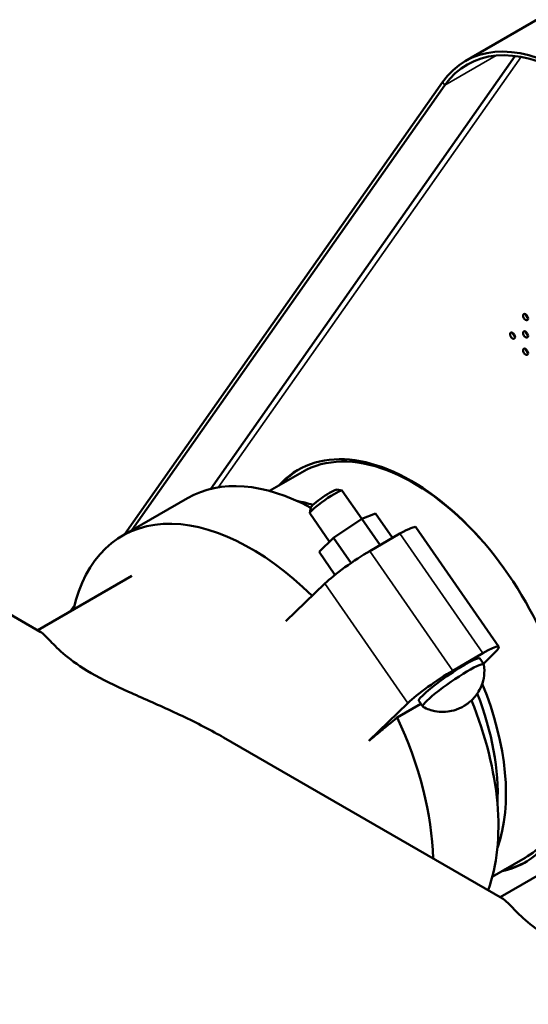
# Model space of a CAD drawing. Header units: millimetres. Extents: x 90 to 4401, y 90 to 14724.
# Tile 3 of 44: x 431 to 687, y 754 to 1251. Entities that reach past the tile are written whole.
import ezdxf

# ---------------------------------------------------------------- set-up
doc = ezdxf.new("R2010")
doc.units = ezdxf.units.MM
doc.header["$LTSCALE"] = 15
doc.layers.add('Etroit visible (ISO)', color=7, linetype='Continuous', lineweight=35)
doc.layers.add('Visible (ISO)', color=7, linetype='Continuous', lineweight=50)

msp = doc.modelspace()

# ---------------------------------------------------------------- linework, layer by layer
at = {"layer": 'Etroit visible (ISO)'}
for p, q in [((683.65, 1232.3), (530.84, 1014.9)), ((671.13, 1232.96), (645.25, 1218.02)), ((645.25, 1218.02), (644.03, 1219.54)), ((611.39, 1025.83), (610.57, 1025.35)), ((622.54, 991.53), (664.44, 931.14)), ((649.17, 922.32), (607.27, 982.71)), ((584.65, 966.36), (626.55, 905.97))]:
    msp.add_line(p, q, dxfattribs=at)
at = {"layer": 'Visible (ISO)'}
for p, q in [((1362.59, 1638.42), (655.49, 1230.17)), ((680.76, 1232.75), (527.11, 1014.15)), ((644.03, 1219.54), (483.4, 991.03)), ((487.26, 993.26), (645.25, 1218.02)), ((573.18, 1022.65), (556.64, 1013.11)), ((482.37, 990.43), (515.32, 1009.46)), ((590.54, 1013.74), (593.29, 1013.27)), ((603.24, 999.04), (593.42, 1013.19)), ((636.12, 1013.19), (635.88, 1013.05)), ((637.18, 1012.17), (637.4, 1012.3)), ((577.48, 1004.69), (576.97, 1001.94)), ((586.96, 987.42), (576.99, 1001.79)), ((603.3, 999.08), (610.24, 1001.66)), ((618.77, 989.35), (610.24, 1001.66)), ((589.02, 989.41), (603.3, 999.08)), ((612.54, 985.75), (603.3, 999.08)), ((630.5, 994.74), (672.4, 934.36)), ((607.27, 982.71), (622.54, 991.53)), ((581.69, 982.32), (589.02, 989.41)), ((597.84, 976.7), (589.02, 989.41)), ((589.73, 970.72), (581.69, 982.32)), ((487.25, 970.16), (439.72, 942.72)), ((395.29, 968.36), (440.92, 942.02)), ((584.65, 966.36), (565, 947.37)), ((458.22, 955.2), (456.08, 952.16)), ((664.44, 931.14), (649.17, 922.32)), ((670.11, 931.12), (664.66, 925.86)), ((664.87, 925.56), (662.89, 928.42)), ((626.55, 905.97), (606.89, 886.98)), ((633.1, 905.58), (621.11, 898.65)), ((634.06, 904.19), (632.08, 907.04)), ((533.52, 888.56), (674.26, 807.3)), ((720.41, 835.33), (673.06, 807.99)), ((685.68, 827.8), (669.14, 818.25))]:
    msp.add_line(p, q, dxfattribs=at)
for centre, major_axis, ratio, start_param, end_param in [((706.49, 1141.84), (-51, 88.33), 0.57735, 5.497787, 6.544985), ((706.49, 1141.84), (-50, 86.6), 0.57735, 5.497787, 6.544985), ((687.36, 1101.7), (0.88, -1.52), 0.57735, 4.082549, 5.342229), ((680.79, 1092.36), (0.88, -1.52), 0.57735, 4.082549, 5.342229), ((687.36, 1092.95), (0.88, -1.52), 0.57735, 4.082549, 5.342229), ((687.36, 1084.19), (0.88, -1.52), 0.57735, 4.082549, 5.342229), ((628.37, 924.61), (-57.25, 99.16), 0.57735, 4.164483, 6.470366), ((629.43, 925.23), (-56.25, 97.43), 0.57735, 5.055355, 6.283185), ((629.78, 925.43), (-57.25, 99.16), 0.57735, 0.012352, 0.187181), ((580.32, 896.87), (-65, 112.58), 0.57735, 5.528787, 6.283185), ((585.2, 1007.49), (-8.22, -5.7), 0.116412, 3.141593, 6.283185), ((584.07, 1009.12), (6.57, 4.56), 0.116412, 0.117479, 3.024113), ((596.51, 906.22), (56.25, -97.43), 0.57735, 2.583015, 2.68771), ((547.37, 877.85), (-65, 112.58), 0.57735, 5.156214, 6.845255), ((614.07, 983.34), (16.43, 11.4), 0.116412, 0, 0.950468), ((598.8, 974.53), (-16.43, -11.4), 0.116412, 4.09206, 5.662857), ((655.97, 922.96), (16.43, 11.4), 0.116412, 5.662857, 7.233653), ((647.48, 917.73), (-15.41, -10.69), 0.116412, 3.141593, 6.283185), ((649.47, 914.87), (-15.41, -10.69), 0.116412, 3.085272, 6.339506), ((640.69, 914.14), (16.43, 11.4), 0.116412, 0.950468, 2.521264), ((596.51, 906.22), (56.25, -97.43), 0.57735, 0.453883, 1.341671), ((594.42, 905.02), (54.77, -94.87), 0.57735, 0.72577, 1.306882), ((580.32, 896.87), (65, -112.58), 0.57735, 0.446051, 1.337302), ((547.37, 877.85), (65, -112.58), 0.57735, 0.810991, 1.425254), ((629.43, 925.23), (56.25, -97.43), 0.57735, 0, 0.379283), ((628.37, 924.61), (57.25, -99.16), 0.57735, 6.096004, 6.512373), ((629.78, 925.43), (57.25, -99.16), 0.57735, 6.096004, 6.270834)]:
    msp.add_ellipse(centre, major_axis=major_axis, ratio=ratio, start_param=start_param, end_param=end_param, dxfattribs=at)
for centre in [(685.94, 1100.89), (679.38, 1091.54), (685.94, 1092.13), (685.94, 1083.38)]:
    msp.add_ellipse(centre, major_axis=(-0.88, 1.52), ratio=0.57735, dxfattribs=at)
for points, knots in [([(533.52, 888.56), (532, 889.44), (530.47, 890.3), (521.84, 895.03), (514.44, 898.64), (499.73, 905.41), (492.42, 908.56), (478.68, 914.79), (472.26, 917.88), (461.14, 924.3), (456.97, 927.33), (450.42, 932.81), (448.03, 935.25), (444.21, 939.19), (442.78, 940.68), (441.38, 941.73), (441.14, 941.89), (440.92, 942.02)], [29.005906, 29.005906, 29.005906, 29.005906, 29.522015, 29.522015, 31.880303, 31.880303, 34.238591, 34.238591, 36.596879, 36.596879, 38.955168, 38.955168, 41.313456, 41.313456, 43.671744, 43.671744, 44.187852, 44.187852, 44.187852, 44.187852]), ([(664.92, 925.45), (665.25, 923.31), (665.2, 921.47), (664.78, 917.81), (664.29, 916.29), (663.08, 913.09), (662.38, 912), (660.65, 909.35), (659.99, 908.73), (658.16, 906.83), (657.67, 906.51), (656.62, 905.69), (656.18, 905.39), (655.22, 904.74), (654.73, 904.43), (653.44, 903.73), (652.93, 903.46), (651.29, 902.78), (650.46, 902.4), (647.53, 901.75), (646.27, 901.49), (643.07, 901.49), (641.76, 901.55), (638.46, 902.22), (636.42, 902.83), (634.15, 904.1)], [5.719178, 5.719178, 5.719178, 5.719178, 5.765022, 5.765022, 5.830477, 5.830477, 5.943183, 5.943183, 6.18743, 6.18743, 6.79322, 6.79322, 7.39901, 7.39901, 8.0048, 8.0048, 8.307695, 8.307695, 8.527912, 8.527912, 8.63802, 8.63802, 8.693074, 8.693074, 8.748128, 8.748128, 8.748128, 8.748128]), ([(766.86, 753.84), (765.35, 754.71), (763.81, 755.58), (755.18, 760.31), (747.79, 763.92), (733.07, 770.68), (725.76, 773.84), (712.02, 780.07), (705.6, 783.16), (694.49, 789.58), (690.31, 792.61), (683.77, 798.09), (681.37, 800.53), (677.55, 804.47), (676.13, 805.95), (674.73, 807.01), (674.49, 807.17), (674.26, 807.3)], [29.005906, 29.005906, 29.005906, 29.005906, 29.522015, 29.522015, 31.880303, 31.880303, 34.238591, 34.238591, 36.596879, 36.596879, 38.955168, 38.955168, 41.313456, 41.313456, 43.671744, 43.671744, 44.187852, 44.187852, 44.187852, 44.187852])]:
    msp.add_open_spline(points, degree=3, knots=knots, dxfattribs=at)
msp.add_rational_spline([(621.11, 898.65), (613.49, 892.38), (607.08, 887.09)], [1, 1.00402256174, 1.00031913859], degree=2, dxfattribs=at)

doc.saveas('drawing.dxf')
